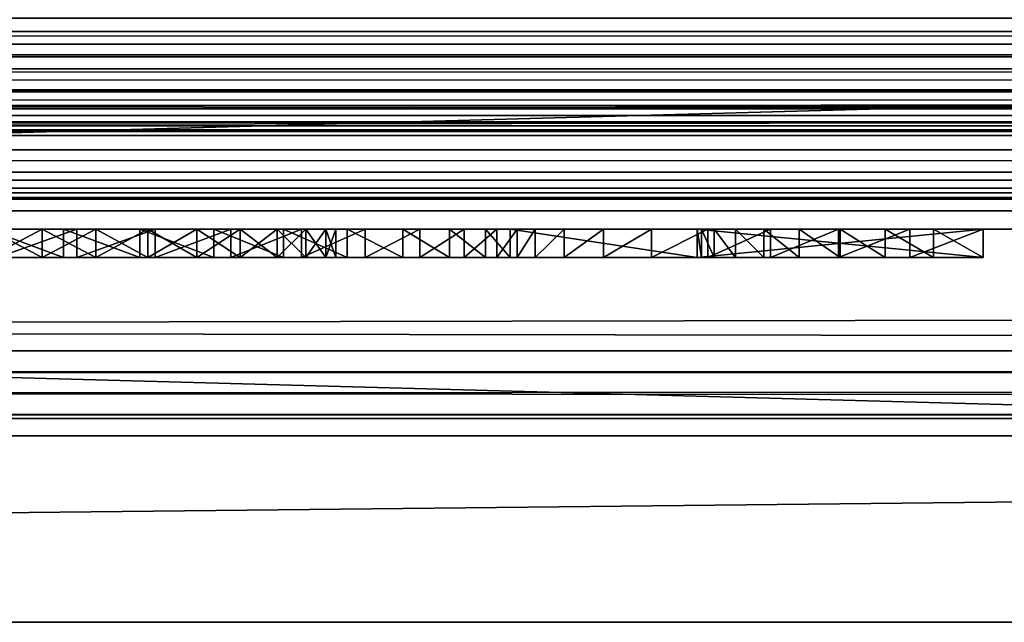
# Model space of a CAD drawing. Header units: inches. Extents: x -23.4 to 23.4, y -0.1 to 14.
# Tile 56 of 110: x 0.264 to 0.611, y -0.066 to 0.147. Entities that reach past the tile are written whole.
import ezdxf

# ---------------------------------------------------------------- set-up
doc = ezdxf.new("R2010")
doc.units = ezdxf.units.IN
doc.header["$LTSCALE"] = 65.185185
doc.header["$MEASUREMENT"] = 0
for name, color, linetype in [('131', 7, 'CONTINUOUS'), ('137', 7, 'CONTINUOUS'), ('149', 7, 'CONTINUOUS'), ('154', 7, 'CONTINUOUS'), ('206', 7, 'CONTINUOUS'), ('207', 7, 'CONTINUOUS'), ('208', 7, 'CONTINUOUS'), ('209', 7, 'CONTINUOUS'), ('210', 7, 'CONTINUOUS'), ('211', 7, 'CONTINUOUS'), ('287', 7, 'CONTINUOUS'), ('288', 7, 'CONTINUOUS'), ('289', 7, 'CONTINUOUS'), ('292', 7, 'CONTINUOUS'), ('293', 7, 'CONTINUOUS'), ('336', 7, 'CONTINUOUS'), ('337', 7, 'CONTINUOUS'), ('341', 7, 'CONTINUOUS'), ('411', 7, 'CONTINUOUS'), ('417', 7, 'CONTINUOUS'), ('419', 7, 'CONTINUOUS'), ('420', 7, 'CONTINUOUS'), ('421', 7, 'CONTINUOUS'), ('422', 7, 'CONTINUOUS'), ('423', 7, 'CONTINUOUS'), ('424', 7, 'CONTINUOUS'), ('425', 7, 'CONTINUOUS'), ('426', 7, 'CONTINUOUS'), ('427', 7, 'CONTINUOUS'), ('428', 7, 'CONTINUOUS'), ('429', 7, 'CONTINUOUS'), ('430', 7, 'CONTINUOUS')]:
    doc.layers.add(name, color=color, linetype=linetype)

msp = doc.modelspace()

# ---------------------------------------------------------------- linework, layer by layer
at = {"layer": '131', "color": 7, "linetype": 'Continuous'}
for points in [[(-22.3025, 0.08353, 14.48765), (-22.3025, 0.23139, 11.6664), (22.3025, 0.23139, 11.6664), (-22.3025, 0.08353, 14.48765)], [(22.3025, 0.08353, 14.48765), (-22.3025, 0.08353, 14.48765), (22.3025, 0.23139, 11.6664), (22.3025, 0.08353, 14.48765)]]:
    msp.add_3dface(points, dxfattribs=at)
at = {"layer": '137', "color": 7, "linetype": 'Continuous'}
for points in [[(22.3025, 0.14744, 14.555), (-22.3025, 0.14744, 14.555), (-22.3025, 0.13454, 14.55369), (22.3025, 0.14744, 14.555)], [(22.3025, 0.14744, 14.555), (-22.3025, 0.13454, 14.55369), (22.3025, 0.13454, 14.55369), (22.3025, 0.14744, 14.555)], [(-22.3025, 0.13454, 14.55369), (-22.3025, 0.12217, 14.5498), (22.3025, 0.13454, 14.55369), (-22.3025, 0.13454, 14.55369)], [(22.3025, 0.13454, 14.55369), (-22.3025, 0.12217, 14.5498), (22.3025, 0.12217, 14.5498), (22.3025, 0.13454, 14.55369)], [(-22.3025, 0.12217, 14.5498), (-22.3025, 0.11084, 14.5435), (22.3025, 0.12217, 14.5498), (-22.3025, 0.12217, 14.5498)], [(22.3025, 0.12217, 14.5498), (-22.3025, 0.11084, 14.5435), (22.3025, 0.11084, 14.5435), (22.3025, 0.12217, 14.5498)], [(-22.3025, 0.11084, 14.5435), (-22.3025, 0.10101, 14.53505), (22.3025, 0.11084, 14.5435), (-22.3025, 0.11084, 14.5435)], [(22.3025, 0.11084, 14.5435), (-22.3025, 0.10101, 14.53505), (22.3025, 0.10101, 14.53505), (22.3025, 0.11084, 14.5435)], [(-22.3025, 0.10101, 14.53505), (-22.3025, 0.09309, 14.52479), (22.3025, 0.10101, 14.53505), (-22.3025, 0.10101, 14.53505)], [(22.3025, 0.10101, 14.53505), (-22.3025, 0.09309, 14.52479), (22.3025, 0.09309, 14.52479), (22.3025, 0.10101, 14.53505)], [(-22.3025, 0.09309, 14.52479), (-22.3025, 0.08739, 14.51314), (22.3025, 0.09309, 14.52479), (-22.3025, 0.09309, 14.52479)], [(22.3025, 0.09309, 14.52479), (-22.3025, 0.08739, 14.51314), (22.3025, 0.08739, 14.51314), (22.3025, 0.09309, 14.52479)], [(-22.3025, 0.08739, 14.51314), (-22.3025, 0.08417, 14.5006), (22.3025, 0.08739, 14.51314), (-22.3025, 0.08739, 14.51314)], [(22.3025, 0.08739, 14.51314), (-22.3025, 0.08417, 14.5006), (22.3025, 0.08417, 14.5006), (22.3025, 0.08739, 14.51314)], [(-22.3025, 0.08353, 14.48765), (22.3025, 0.08353, 14.48765), (22.3025, 0.08417, 14.5006), (-22.3025, 0.08353, 14.48765)], [(-22.3025, 0.08417, 14.5006), (-22.3025, 0.08353, 14.48765), (22.3025, 0.08417, 14.5006), (-22.3025, 0.08417, 14.5006)]]:
    msp.add_3dface(points, dxfattribs=at)
at = {"layer": '149', "color": 7, "linetype": 'Continuous'}
for points in [[(22.3025, 0.1075, 14.48891), (22.3025, 0.25535, 11.66766), (-22.3025, 0.25535, 11.66766), (22.3025, 0.1075, 14.48891)], [(-22.3025, 0.1075, 14.48891), (22.3025, 0.1075, 14.48891), (-22.3025, 0.25535, 11.66766), (-22.3025, 0.1075, 14.48891)]]:
    msp.add_3dface(points, dxfattribs=at)
at = {"layer": '154', "color": 7, "linetype": 'Continuous'}
for points in [[(22.3025, 0.14744, 14.531), (22.3025, 0.13825, 14.52993), (-22.3025, 0.14744, 14.531), (22.3025, 0.14744, 14.531)], [(-22.3025, 0.14744, 14.531), (22.3025, 0.13825, 14.52993), (-22.3025, 0.13825, 14.52993), (-22.3025, 0.14744, 14.531)], [(22.3025, 0.13825, 14.52993), (22.3025, 0.12955, 14.52678), (-22.3025, 0.13825, 14.52993), (22.3025, 0.13825, 14.52993)], [(-22.3025, 0.13825, 14.52993), (22.3025, 0.12955, 14.52678), (-22.3025, 0.12955, 14.52678), (-22.3025, 0.13825, 14.52993)], [(22.3025, 0.12955, 14.52678), (22.3025, 0.12181, 14.52171), (-22.3025, 0.12955, 14.52678), (22.3025, 0.12955, 14.52678)], [(-22.3025, 0.12955, 14.52678), (22.3025, 0.12181, 14.52171), (-22.3025, 0.12181, 14.52171), (-22.3025, 0.12955, 14.52678)], [(22.3025, 0.12181, 14.52171), (22.3025, 0.11544, 14.51499), (-22.3025, 0.12181, 14.52171), (22.3025, 0.12181, 14.52171)], [(-22.3025, 0.12181, 14.52171), (22.3025, 0.11544, 14.51499), (-22.3025, 0.11544, 14.51499), (-22.3025, 0.12181, 14.52171)], [(22.3025, 0.11544, 14.51499), (22.3025, 0.11078, 14.507), (-22.3025, 0.11544, 14.51499), (22.3025, 0.11544, 14.51499)], [(-22.3025, 0.11544, 14.51499), (22.3025, 0.11078, 14.507), (-22.3025, 0.11078, 14.507), (-22.3025, 0.11544, 14.51499)], [(22.3025, 0.11078, 14.507), (22.3025, 0.10808, 14.49814), (-22.3025, 0.11078, 14.507), (22.3025, 0.11078, 14.507)], [(-22.3025, 0.11078, 14.507), (22.3025, 0.10808, 14.49814), (-22.3025, 0.10808, 14.49814), (-22.3025, 0.11078, 14.507)], [(22.3025, 0.10808, 14.49814), (22.3025, 0.1075, 14.48891), (-22.3025, 0.10808, 14.49814), (22.3025, 0.10808, 14.49814)], [(22.3025, 0.1075, 14.48891), (-22.3025, 0.1075, 14.48891), (-22.3025, 0.10808, 14.49814), (22.3025, 0.1075, 14.48891)]]:
    msp.add_3dface(points, dxfattribs=at)
at = {"layer": '206', "color": 7, "linetype": 'Continuous'}
for points in [[(23.1875, 0.03, 14.595), (23.1875, 2, 14.595), (-23.1875, 2, 14.595), (23.1875, 0.03, 14.595)], [(23.1875, 0.03, 14.595), (-23.1875, 2, 14.595), (-23.1875, 0.03, 14.595), (23.1875, 0.03, 14.595)]]:
    msp.add_3dface(points, dxfattribs=at)
at = {"layer": '207', "color": 7, "linetype": 'Continuous'}
for points in [[(-23.1875, 0.03, -0.03), (23.1875, 0.03, -0.03), (-23.226, 0.03, -0.75), (-23.1875, 0.03, -0.03)], [(-23.226, 0.03, -0.75), (23.1875, 0.03, -0.03), (23.226, 0.03, -0.75), (-23.226, 0.03, -0.75)], [(-23.1875, 0.03, 14.595), (-23.226, 0.03, 15.315), (23.226, 0.03, 15.315), (-23.1875, 0.03, 14.595)], [(23.1875, 0.03, 14.595), (-23.1875, 0.03, 14.595), (23.226, 0.03, 15.315), (23.1875, 0.03, 14.595)]]:
    msp.add_3dface(points, dxfattribs=at)
at = {"layer": '208', "color": 7, "linetype": 'Continuous'}
for points in [[(23.226, 0.03, 15.315), (-23.226, 0.03, 15.315), (23.226, 0.015, 15.315), (23.226, 0.03, 15.315)], [(-23.226, 0.03, 15.315), (-23.226, 0.015, 15.315), (23.226, 0, 15.315), (-23.226, 0.03, 15.315)], [(23.226, 0.015, 15.315), (-23.226, 0.03, 15.315), (23.226, 0, 15.315), (23.226, 0.015, 15.315)], [(-23.226, 0.015, 15.315), (-23.226, 0, 15.315), (23.226, 0, 15.315), (-23.226, 0.015, 15.315)]]:
    msp.add_3dface(points, dxfattribs=at)
at = {"layer": '209', "color": 7, "linetype": 'Continuous'}
for points in [[(23.226, 0, 15.315), (-23.226, 0, 15.315), (22.3225, 0, 14.565), (23.226, 0, 15.315)], [(-23.226, 0, 15.315), (-22.3225, 0, 14.565), (22.3225, 0, 14.565), (-23.226, 0, 15.315)], [(-23.226, 0, -0.75), (23.226, 0, -0.75), (-22.3225, 0), (-23.226, 0, -0.75)], [(-22.3225, 0), (23.226, 0, -0.75), (22.3225, 0), (-22.3225, 0)]]:
    msp.add_3dface(points, dxfattribs=at)
at = {"layer": '210', "color": 7, "linetype": 'Continuous'}
for points in [[(-23.226, 0.03, -0.75), (23.226, 0.03, -0.75), (-23.226, 0.015, -0.75), (-23.226, 0.03, -0.75)], [(23.226, 0.03, -0.75), (-23.226, 0, -0.75), (-23.226, 0.015, -0.75), (23.226, 0.03, -0.75)], [(-23.226, 0, -0.75), (23.226, 0.03, -0.75), (23.226, 0.015, -0.75), (-23.226, 0, -0.75)], [(23.226, 0, -0.75), (-23.226, 0, -0.75), (23.226, 0.015, -0.75), (23.226, 0, -0.75)]]:
    msp.add_3dface(points, dxfattribs=at)
at = {"layer": '211', "color": 7, "linetype": 'Continuous'}
for points in [[(23.1875, 2, -0.03), (23.1875, 0.03, -0.03), (-23.1875, 0.03, -0.03), (23.1875, 2, -0.03)], [(23.1875, 2, -0.03), (-23.1875, 0.03, -0.03), (-23.1875, 2, -0.03), (23.1875, 2, -0.03)]]:
    msp.add_3dface(points, dxfattribs=at)
at = {"layer": '287', "color": 7, "linetype": 'Continuous'}
for points in [[(-22.3225, 0), (22.3225, 0), (-22.3225, 0.073), (-22.3225, 0)], [(22.3225, 0), (22.3225, 0.073), (-22.3225, 0.073), (22.3225, 0)]]:
    msp.add_3dface(points, dxfattribs=at)
at = {"layer": '288', "color": 7, "linetype": 'Continuous'}
for points in [[(-22.3225, 0.073), (22.3225, 0.073), (-0.44745, 0.073, 0.3828), (-22.3225, 0.073)], [(22.3225, 0.073, 1.09836), (-22.3225, 0.073, 1.09836), (0.50301, 0.073, 0.86474), (22.3225, 0.073, 1.09836)], [(0.50301, 0.073, 0.86474), (-22.3225, 0.073, 1.09836), (0.43701, 0.073, 0.86474), (0.50301, 0.073, 0.86474)], [(0.43701, 0.073, 0.86474), (-22.3225, 0.073, 1.09836), (-0.534, 0.073, 0.82418), (0.43701, 0.073, 0.86474)], [(0.30636, 0.073, 0.71321), (0.43701, 0.073, 0.86474), (-0.534, 0.073, 0.82418), (0.30636, 0.073, 0.71321)], [(0.27943, 0.073, 0.71612), (0.30636, 0.073, 0.71321), (-0.534, 0.073, 0.82418), (0.27943, 0.073, 0.71612)], [(0.25238, 0.073, 0.71464), (0.27943, 0.073, 0.71612), (-0.534, 0.073, 0.82418), (0.25238, 0.073, 0.71464)], [(-0.44745, 0.073, 0.3828), (22.3225, 0.073), (-0.41994, 0.073, 0.38269), (-0.44745, 0.073, 0.3828)], [(22.3225, 0.073), (-0.11305, 0.073, 0.38242), (-0.41994, 0.073, 0.38269), (22.3225, 0.073)], [(-0.11305, 0.073, 0.38242), (22.3225, 0.073), (-0.08505, 0.073, 0.38326), (-0.11305, 0.073, 0.38242)], [(-0.08505, 0.073, 0.38326), (22.3225, 0.073), (0.28406, 0.073, 0.38242), (-0.08505, 0.073, 0.38326)], [(-0.05758, 0.073, 0.38876), (-0.08505, 0.073, 0.38326), (0.28406, 0.073, 0.38242), (-0.05758, 0.073, 0.38876)], [(0.25606, 0.073, 0.38326), (-0.05758, 0.073, 0.38876), (0.28406, 0.073, 0.38242), (0.25606, 0.073, 0.38326)], [(0.27184, 0.073, 0.65013), (0.25298, 0.073, 0.64775), (0.27184, 0.073, 0.44823), (0.27184, 0.073, 0.65013)], [(0.27184, 0.073, 0.44823), (0.25298, 0.073, 0.64775), (0.25298, 0.073, 0.45061), (0.27184, 0.073, 0.44823)], [(0.29081, 0.073, 0.64894), (0.27184, 0.073, 0.65013), (0.29081, 0.073, 0.44942), (0.29081, 0.073, 0.64894)], [(0.29081, 0.073, 0.44942), (0.27184, 0.073, 0.65013), (0.27184, 0.073, 0.44823), (0.29081, 0.073, 0.44942)], [(0.28406, 0.073, 0.38242), (22.3225, 0.073), (0.3118, 0.073, 0.38628), (0.28406, 0.073, 0.38242)], [(0.30922, 0.073, 0.64421), (0.29081, 0.073, 0.64894), (0.30922, 0.073, 0.45415), (0.30922, 0.073, 0.64421)], [(0.30922, 0.073, 0.45415), (0.29081, 0.073, 0.64894), (0.29081, 0.073, 0.44942), (0.30922, 0.073, 0.45415)], [(0.33247, 0.073, 0.70598), (0.43701, 0.073, 0.86474), (0.30636, 0.073, 0.71321), (0.33247, 0.073, 0.70598)], [(0.32642, 0.073, 0.63611), (0.30922, 0.073, 0.64421), (0.32642, 0.073, 0.46224), (0.32642, 0.073, 0.63611)], [(0.32642, 0.073, 0.46224), (0.30922, 0.073, 0.64421), (0.30922, 0.073, 0.45415), (0.32642, 0.073, 0.46224)], [(0.3118, 0.073, 0.38628), (22.3225, 0.073), (0.60401, 0.073, 0.38218), (0.3118, 0.073, 0.38628)], [(0.33851, 0.073, 0.39472), (0.3118, 0.073, 0.38628), (0.60401, 0.073, 0.38218), (0.33851, 0.073, 0.39472)], [(0.3418, 0.073, 0.62494), (0.32642, 0.073, 0.63611), (0.3418, 0.073, 0.47342), (0.3418, 0.073, 0.62494)], [(0.3418, 0.073, 0.47342), (0.32642, 0.073, 0.63611), (0.32642, 0.073, 0.46224), (0.3418, 0.073, 0.47342)], [(0.35706, 0.073, 0.69463), (0.43701, 0.073, 0.86474), (0.33247, 0.073, 0.70598), (0.35706, 0.073, 0.69463)], [(0.36343, 0.073, 0.40751), (0.33851, 0.073, 0.39472), (0.57818, 0.073, 0.38419), (0.36343, 0.073, 0.40751)], [(0.57818, 0.073, 0.38419), (0.33851, 0.073, 0.39472), (0.60401, 0.073, 0.38218), (0.57818, 0.073, 0.38419)], [(0.35481, 0.073, 0.61108), (0.3418, 0.073, 0.62494), (0.35481, 0.073, 0.48727), (0.35481, 0.073, 0.61108)], [(0.35481, 0.073, 0.48727), (0.3418, 0.073, 0.62494), (0.3418, 0.073, 0.47342), (0.35481, 0.073, 0.48727)], [(0.365, 0.073, 0.59503), (0.35481, 0.073, 0.61108), (0.365, 0.073, 0.50333), (0.365, 0.073, 0.59503)], [(0.365, 0.073, 0.50333), (0.35481, 0.073, 0.61108), (0.35481, 0.073, 0.48727), (0.365, 0.073, 0.50333)], [(0.37949, 0.073, 0.67945), (0.43701, 0.073, 0.86474), (0.35706, 0.073, 0.69463), (0.37949, 0.073, 0.67945)], [(0.38586, 0.073, 0.42428), (0.36343, 0.073, 0.40751), (0.57818, 0.073, 0.38419), (0.38586, 0.073, 0.42428)], [(0.372, 0.073, 0.57736), (0.365, 0.073, 0.59503), (0.372, 0.073, 0.521), (0.372, 0.073, 0.57736)], [(0.372, 0.073, 0.521), (0.365, 0.073, 0.59503), (0.365, 0.073, 0.50333), (0.372, 0.073, 0.521)], [(0.37556, 0.073, 0.55868), (0.372, 0.073, 0.57736), (0.37556, 0.073, 0.53967), (0.37556, 0.073, 0.55868)], [(0.37556, 0.073, 0.53967), (0.372, 0.073, 0.57736), (0.372, 0.073, 0.521), (0.37556, 0.073, 0.53967)], [(0.39918, 0.073, 0.66085), (0.43701, 0.073, 0.86474), (0.37949, 0.073, 0.67945), (0.39918, 0.073, 0.66085)], [(0.40518, 0.073, 0.44456), (0.38586, 0.073, 0.42428), (0.55297, 0.073, 0.39017), (0.40518, 0.073, 0.44456)], [(0.55297, 0.073, 0.39017), (0.38586, 0.073, 0.42428), (0.57818, 0.073, 0.38419), (0.55297, 0.073, 0.39017)], [(0.4156, 0.073, 0.63931), (0.43701, 0.073, 0.86474), (0.39918, 0.073, 0.66085), (0.4156, 0.073, 0.63931)], [(0.42083, 0.073, 0.46779), (0.40518, 0.073, 0.44456), (0.50682, 0.073, 0.41337), (0.42083, 0.073, 0.46779)], [(0.50682, 0.073, 0.41337), (0.40518, 0.073, 0.44456), (0.529, 0.073, 0.39997), (0.50682, 0.073, 0.41337)], [(0.529, 0.073, 0.39997), (0.40518, 0.073, 0.44456), (0.55297, 0.073, 0.39017), (0.529, 0.073, 0.39997)], [(0.42832, 0.073, 0.61539), (0.43701, 0.073, 0.86474), (0.4156, 0.073, 0.63931), (0.42832, 0.073, 0.61539)], [(0.43238, 0.073, 0.4933), (0.42083, 0.073, 0.46779), (0.46997, 0.073, 0.44957), (0.43238, 0.073, 0.4933)], [(0.46997, 0.073, 0.44957), (0.42083, 0.073, 0.46779), (0.48699, 0.073, 0.43004), (0.46997, 0.073, 0.44957)], [(0.48699, 0.073, 0.43004), (0.42083, 0.073, 0.46779), (0.50682, 0.073, 0.41337), (0.48699, 0.073, 0.43004)], [(0.43701, 0.073, 0.58974), (0.43701, 0.073, 0.86474), (0.42832, 0.073, 0.61539), (0.43701, 0.073, 0.58974)], [(0.43951, 0.073, 0.52039), (0.43238, 0.073, 0.4933), (0.44594, 0.073, 0.4953), (0.43951, 0.073, 0.52039)], [(0.44594, 0.073, 0.4953), (0.43238, 0.073, 0.4933), (0.45618, 0.073, 0.4715), (0.44594, 0.073, 0.4953)], [(0.45618, 0.073, 0.4715), (0.43238, 0.073, 0.4933), (0.46997, 0.073, 0.44957), (0.45618, 0.073, 0.4715)], [(22.3225, 0.073), (22.3225, 0.073, 1.09836), (0.50301, 0.073, 0.86474), (22.3225, 0.073)], [(0.60401, 0.073, 0.71618), (22.3225, 0.073), (0.50301, 0.073, 0.86474), (0.60401, 0.073, 0.71618)], [(0.58647, 0.073, 0.44971), (0.60401, 0.073, 0.44818), (0.50301, 0.073, 0.65018), (0.58647, 0.073, 0.44971)], [(0.50301, 0.073, 0.65018), (0.60401, 0.073, 0.44818), (0.60401, 0.073, 0.65018), (0.50301, 0.073, 0.65018)], [(0.56947, 0.073, 0.45427), (0.58647, 0.073, 0.44971), (0.50301, 0.073, 0.65018), (0.56947, 0.073, 0.45427)], [(0.55351, 0.073, 0.46171), (0.56947, 0.073, 0.45427), (0.50301, 0.073, 0.65018), (0.55351, 0.073, 0.46171)], [(0.53909, 0.073, 0.47181), (0.55351, 0.073, 0.46171), (0.50301, 0.073, 0.65018), (0.53909, 0.073, 0.47181)], [(0.52664, 0.073, 0.48426), (0.53909, 0.073, 0.47181), (0.50301, 0.073, 0.65018), (0.52664, 0.073, 0.48426)], [(0.51654, 0.073, 0.49868), (0.52664, 0.073, 0.48426), (0.50301, 0.073, 0.65018), (0.51654, 0.073, 0.49868)], [(0.5091, 0.073, 0.51463), (0.51654, 0.073, 0.49868), (0.50301, 0.073, 0.65018), (0.5091, 0.073, 0.51463)], [(0.50454, 0.073, 0.53164), (0.5091, 0.073, 0.51463), (0.50301, 0.073, 0.65018), (0.50454, 0.073, 0.53164)], [(0.50301, 0.073, 0.54918), (0.50454, 0.073, 0.53164), (0.50301, 0.073, 0.65018), (0.50301, 0.073, 0.54918)], [(0.50301, 0.073, 0.71618), (0.60401, 0.073, 0.71618), (0.50301, 0.073, 0.86474), (0.50301, 0.073, 0.71618)], [(0.60401, 0.073, 0.38218), (22.3225, 0.073), (0.60401, 0.073, 0.44818), (0.60401, 0.073, 0.38218)], [(0.60401, 0.073, 0.44818), (22.3225, 0.073), (0.60401, 0.073, 0.65018), (0.60401, 0.073, 0.44818)], [(0.60401, 0.073, 0.65018), (22.3225, 0.073), (0.60401, 0.073, 0.71618), (0.60401, 0.073, 0.65018)]]:
    msp.add_3dface(points, dxfattribs=at)
at = {"layer": '289', "color": 7, "linetype": 'Continuous'}
for points in [[(22.3225, 0.073, 1.09836), (-22.3225, 0.56101, 1.09836), (-22.3225, 0.073, 1.09836), (22.3225, 0.073, 1.09836)], [(-22.3225, 0.56101, 1.09836), (22.3225, 0.073, 1.09836), (-21.55, 0.56101, 1.09836), (-22.3225, 0.56101, 1.09836)], [(-21.55, 0.56101, 1.09836), (22.3225, 0.073, 1.09836), (-20.8, 0.56101, 1.09836), (-21.55, 0.56101, 1.09836)], [(-20.8, 0.56101, 1.09836), (22.3225, 0.073, 1.09836), (-19.625, 0.56101, 1.09836), (-20.8, 0.56101, 1.09836)], [(-19.625, 0.56101, 1.09836), (22.3225, 0.073, 1.09836), (-18.875, 0.56101, 1.09836), (-19.625, 0.56101, 1.09836)], [(-18.875, 0.56101, 1.09836), (22.3225, 0.073, 1.09836), (-17.7, 0.56101, 1.09836), (-18.875, 0.56101, 1.09836)], [(-17.7, 0.56101, 1.09836), (22.3225, 0.073, 1.09836), (-16.95, 0.56101, 1.09836), (-17.7, 0.56101, 1.09836)], [(-16.95, 0.56101, 1.09836), (22.3225, 0.073, 1.09836), (-15.775, 0.56101, 1.09836), (-16.95, 0.56101, 1.09836)], [(-15.775, 0.56101, 1.09836), (22.3225, 0.073, 1.09836), (-15.025, 0.56101, 1.09836), (-15.775, 0.56101, 1.09836)], [(-15.025, 0.56101, 1.09836), (22.3225, 0.073, 1.09836), (-13.85, 0.56101, 1.09836), (-15.025, 0.56101, 1.09836)], [(-13.85, 0.56101, 1.09836), (22.3225, 0.073, 1.09836), (-13.1, 0.56101, 1.09836), (-13.85, 0.56101, 1.09836)], [(-13.1, 0.56101, 1.09836), (22.3225, 0.073, 1.09836), (-11.925, 0.56101, 1.09836), (-13.1, 0.56101, 1.09836)], [(-11.925, 0.56101, 1.09836), (22.3225, 0.073, 1.09836), (-11.175, 0.56101, 1.09836), (-11.925, 0.56101, 1.09836)], [(-11.175, 0.56101, 1.09836), (22.3225, 0.073, 1.09836), (-10, 0.56101, 1.09836), (-11.175, 0.56101, 1.09836)], [(-10, 0.56101, 1.09836), (22.3225, 0.073, 1.09836), (-9.25, 0.56101, 1.09836), (-10, 0.56101, 1.09836)], [(-9.25, 0.56101, 1.09836), (22.3225, 0.073, 1.09836), (-8.075, 0.56101, 1.09836), (-9.25, 0.56101, 1.09836)], [(-8.075, 0.56101, 1.09836), (22.3225, 0.073, 1.09836), (-7.325, 0.56101, 1.09836), (-8.075, 0.56101, 1.09836)], [(-7.325, 0.56101, 1.09836), (22.3225, 0.073, 1.09836), (-6.15, 0.56101, 1.09836), (-7.325, 0.56101, 1.09836)], [(-6.15, 0.56101, 1.09836), (22.3225, 0.073, 1.09836), (-5.4, 0.56101, 1.09836), (-6.15, 0.56101, 1.09836)], [(-5.4, 0.56101, 1.09836), (22.3225, 0.073, 1.09836), (-4.225, 0.56101, 1.09836), (-5.4, 0.56101, 1.09836)], [(-4.225, 0.56101, 1.09836), (22.3225, 0.073, 1.09836), (-3.475, 0.56101, 1.09836), (-4.225, 0.56101, 1.09836)], [(-3.475, 0.56101, 1.09836), (22.3225, 0.073, 1.09836), (-2.3, 0.56101, 1.09836), (-3.475, 0.56101, 1.09836)], [(-2.3, 0.56101, 1.09836), (22.3225, 0.073, 1.09836), (-1.55, 0.56101, 1.09836), (-2.3, 0.56101, 1.09836)], [(-1.55, 0.56101, 1.09836), (22.3225, 0.073, 1.09836), (-0.375, 0.56101, 1.09836), (-1.55, 0.56101, 1.09836)], [(22.3225, 0.073, 1.09836), (0.375, 0.56101, 1.09836), (-0.375, 0.56101, 1.09836), (22.3225, 0.073, 1.09836)], [(0.375, 0.56101, 1.09836), (22.3225, 0.073, 1.09836), (1.55, 0.56101, 1.09836), (0.375, 0.56101, 1.09836)]]:
    msp.add_3dface(points, dxfattribs=at)
at = {"layer": '292', "color": 7, "linetype": 'Continuous'}
for points in [[(-22.3225, 0.07948, 14.565), (3.405, 0.12145, 13.76409), (10.13747, 0.13149, 13.57255), (-22.3225, 0.07948, 14.565)], [(10.13747, 0.13149, 13.57255), (10.16062, 0.13116, 13.57875), (-22.3225, 0.07948, 14.565), (10.13747, 0.13149, 13.57255)], [(10.16062, 0.13116, 13.57875), (10.1845, 0.13105, 13.58083), (-22.3225, 0.07948, 14.565), (10.16062, 0.13116, 13.57875)], [(15.8155, 0.13105, 13.58083), (22.3225, 0.07948, 14.565), (-22.3225, 0.07948, 14.565), (15.8155, 0.13105, 13.58083)], [(10.1845, 0.13105, 13.58083), (15.8155, 0.13105, 13.58083), (-22.3225, 0.07948, 14.565), (10.1845, 0.13105, 13.58083)], [(3.405, 0.12145, 13.76409), (-22.3225, 0.07948, 14.565), (-3.405, 0.12145, 13.76409), (3.405, 0.12145, 13.76409)]]:
    msp.add_3dface(points, dxfattribs=at)
at = {"layer": '293', "color": 7, "linetype": 'Continuous'}
for points in [[(22.3225, 0, 14.565), (-22.3225, 0, 14.565), (22.3225, 0.07948, 14.565), (22.3225, 0, 14.565)], [(22.3225, 0.07948, 14.565), (-22.3225, 0, 14.565), (-22.3225, 0.07948, 14.565), (22.3225, 0.07948, 14.565)]]:
    msp.add_3dface(points, dxfattribs=at)
at = {"layer": '336', "color": 7, "linetype": 'Continuous'}
for points in [[(3.405, 0.00617, 12.38116), (3.405, -0.06579, 13.75428), (-3.405, -0.06579, 13.75428), (3.405, 0.00617, 12.38116)], [(-3.405, 0.00617, 12.38116), (3.405, 0.00617, 12.38116), (-3.405, -0.06579, 13.75428), (-3.405, 0.00617, 12.38116)]]:
    msp.add_3dface(points, dxfattribs=at)
at = {"layer": '337', "color": 7, "linetype": 'Continuous'}
for points in [[(3.405, 0.19341, 12.39098), (3.405, 0.00617, 12.38116), (-3.405, 0.00617, 12.38116), (3.405, 0.19341, 12.39098)], [(-3.405, 0.19341, 12.39098), (3.405, 0.19341, 12.39098), (-3.405, 0.00617, 12.38116), (-3.405, 0.19341, 12.39098)]]:
    msp.add_3dface(points, dxfattribs=at)
at = {"layer": '341', "color": 7, "linetype": 'Continuous'}
for points in [[(3.405, -0.06579, 13.75428), (3.405, 0.12145, 13.76409), (-3.405, 0.12145, 13.76409), (3.405, -0.06579, 13.75428)], [(3.405, -0.06579, 13.75428), (-3.405, 0.12145, 13.76409), (-3.405, -0.06579, 13.75428), (3.405, -0.06579, 13.75428)]]:
    msp.add_3dface(points, dxfattribs=at)
at = {"layer": '411', "color": 7, "linetype": 'Continuous'}
for points in [[(0.27943, 0.063, 0.71612), (0.25238, 0.063, 0.71464), (0.27184, 0.063, 0.65013), (0.27943, 0.063, 0.71612)], [(0.27184, 0.063, 0.65013), (0.25238, 0.063, 0.71464), (0.25298, 0.063, 0.64775), (0.27184, 0.063, 0.65013)], [(0.25298, 0.063, 0.45061), (0.25606, 0.063, 0.38326), (0.27184, 0.063, 0.44823), (0.25298, 0.063, 0.45061)], [(0.25606, 0.063, 0.38326), (0.28406, 0.063, 0.38242), (0.27184, 0.063, 0.44823), (0.25606, 0.063, 0.38326)], [(0.29081, 0.063, 0.64894), (0.27943, 0.063, 0.71612), (0.27184, 0.063, 0.65013), (0.29081, 0.063, 0.64894)], [(0.27184, 0.063, 0.44823), (0.28406, 0.063, 0.38242), (0.29081, 0.063, 0.44942), (0.27184, 0.063, 0.44823)], [(0.30636, 0.063, 0.71321), (0.27943, 0.063, 0.71612), (0.29081, 0.063, 0.64894), (0.30636, 0.063, 0.71321)], [(0.28406, 0.063, 0.38242), (0.3118, 0.063, 0.38628), (0.29081, 0.063, 0.44942), (0.28406, 0.063, 0.38242)], [(0.30922, 0.063, 0.64421), (0.30636, 0.063, 0.71321), (0.29081, 0.063, 0.64894), (0.30922, 0.063, 0.64421)], [(0.29081, 0.063, 0.44942), (0.3118, 0.063, 0.38628), (0.30922, 0.063, 0.45415), (0.29081, 0.063, 0.44942)], [(0.33247, 0.063, 0.70598), (0.30636, 0.063, 0.71321), (0.32642, 0.063, 0.63611), (0.33247, 0.063, 0.70598)], [(0.32642, 0.063, 0.63611), (0.30636, 0.063, 0.71321), (0.30922, 0.063, 0.64421), (0.32642, 0.063, 0.63611)], [(0.30922, 0.063, 0.45415), (0.3118, 0.063, 0.38628), (0.32642, 0.063, 0.46224), (0.30922, 0.063, 0.45415)], [(0.3118, 0.063, 0.38628), (0.33851, 0.063, 0.39472), (0.32642, 0.063, 0.46224), (0.3118, 0.063, 0.38628)], [(0.3418, 0.063, 0.62494), (0.33247, 0.063, 0.70598), (0.32642, 0.063, 0.63611), (0.3418, 0.063, 0.62494)], [(0.32642, 0.063, 0.46224), (0.33851, 0.063, 0.39472), (0.3418, 0.063, 0.47342), (0.32642, 0.063, 0.46224)], [(0.35706, 0.063, 0.69463), (0.33247, 0.063, 0.70598), (0.35481, 0.063, 0.61108), (0.35706, 0.063, 0.69463)], [(0.35481, 0.063, 0.61108), (0.33247, 0.063, 0.70598), (0.3418, 0.063, 0.62494), (0.35481, 0.063, 0.61108)], [(0.33851, 0.063, 0.39472), (0.36343, 0.063, 0.40751), (0.3418, 0.063, 0.47342), (0.33851, 0.063, 0.39472)], [(0.3418, 0.063, 0.47342), (0.36343, 0.063, 0.40751), (0.35481, 0.063, 0.48727), (0.3418, 0.063, 0.47342)], [(0.365, 0.063, 0.59503), (0.35706, 0.063, 0.69463), (0.35481, 0.063, 0.61108), (0.365, 0.063, 0.59503)], [(0.35481, 0.063, 0.48727), (0.36343, 0.063, 0.40751), (0.365, 0.063, 0.50333), (0.35481, 0.063, 0.48727)], [(0.37949, 0.063, 0.67945), (0.35706, 0.063, 0.69463), (0.37556, 0.063, 0.55868), (0.37949, 0.063, 0.67945)], [(0.37556, 0.063, 0.55868), (0.35706, 0.063, 0.69463), (0.372, 0.063, 0.57736), (0.37556, 0.063, 0.55868)], [(0.372, 0.063, 0.57736), (0.35706, 0.063, 0.69463), (0.365, 0.063, 0.59503), (0.372, 0.063, 0.57736)], [(0.36343, 0.063, 0.40751), (0.38586, 0.063, 0.42428), (0.365, 0.063, 0.50333), (0.36343, 0.063, 0.40751)], [(0.365, 0.063, 0.50333), (0.38586, 0.063, 0.42428), (0.372, 0.063, 0.521), (0.365, 0.063, 0.50333)], [(0.372, 0.063, 0.521), (0.38586, 0.063, 0.42428), (0.37556, 0.063, 0.53967), (0.372, 0.063, 0.521)], [(0.38586, 0.063, 0.42428), (0.37949, 0.063, 0.67945), (0.37556, 0.063, 0.55868), (0.38586, 0.063, 0.42428)], [(0.37556, 0.063, 0.53967), (0.38586, 0.063, 0.42428), (0.37556, 0.063, 0.55868), (0.37556, 0.063, 0.53967)], [(0.39918, 0.063, 0.66085), (0.37949, 0.063, 0.67945), (0.38586, 0.063, 0.42428), (0.39918, 0.063, 0.66085)], [(0.40518, 0.063, 0.44456), (0.39918, 0.063, 0.66085), (0.38586, 0.063, 0.42428), (0.40518, 0.063, 0.44456)], [(0.4156, 0.063, 0.63931), (0.39918, 0.063, 0.66085), (0.40518, 0.063, 0.44456), (0.4156, 0.063, 0.63931)], [(0.42083, 0.063, 0.46779), (0.4156, 0.063, 0.63931), (0.40518, 0.063, 0.44456), (0.42083, 0.063, 0.46779)], [(0.42832, 0.063, 0.61539), (0.4156, 0.063, 0.63931), (0.42083, 0.063, 0.46779), (0.42832, 0.063, 0.61539)], [(0.43238, 0.063, 0.4933), (0.42832, 0.063, 0.61539), (0.42083, 0.063, 0.46779), (0.43238, 0.063, 0.4933)], [(0.43701, 0.063, 0.58974), (0.42832, 0.063, 0.61539), (0.43238, 0.063, 0.4933), (0.43701, 0.063, 0.58974)], [(0.43951, 0.063, 0.52039), (0.43701, 0.063, 0.58974), (0.43238, 0.063, 0.4933), (0.43951, 0.063, 0.52039)], [(0.43701, 0.063, 0.86474), (0.43701, 0.063, 0.58974), (0.43951, 0.063, 0.52039), (0.43701, 0.063, 0.86474)], [(0.50301, 0.063, 0.86474), (0.43701, 0.063, 0.86474), (0.50301, 0.063, 0.71618), (0.50301, 0.063, 0.86474)], [(0.50301, 0.063, 0.71618), (0.43701, 0.063, 0.86474), (0.50301, 0.063, 0.65018), (0.50301, 0.063, 0.71618)], [(0.50301, 0.063, 0.65018), (0.43701, 0.063, 0.86474), (0.50301, 0.063, 0.54918), (0.50301, 0.063, 0.65018)], [(0.50301, 0.063, 0.54918), (0.43701, 0.063, 0.86474), (0.48699, 0.063, 0.43004), (0.50301, 0.063, 0.54918)], [(0.48699, 0.063, 0.43004), (0.43701, 0.063, 0.86474), (0.46997, 0.063, 0.44957), (0.48699, 0.063, 0.43004)], [(0.46997, 0.063, 0.44957), (0.43701, 0.063, 0.86474), (0.45618, 0.063, 0.4715), (0.46997, 0.063, 0.44957)], [(0.45618, 0.063, 0.4715), (0.43701, 0.063, 0.86474), (0.44594, 0.063, 0.4953), (0.45618, 0.063, 0.4715)], [(0.44594, 0.063, 0.4953), (0.43701, 0.063, 0.86474), (0.43951, 0.063, 0.52039), (0.44594, 0.063, 0.4953)], [(0.50682, 0.063, 0.41337), (0.50301, 0.063, 0.54918), (0.48699, 0.063, 0.43004), (0.50682, 0.063, 0.41337)], [(0.60401, 0.063, 0.71618), (0.50301, 0.063, 0.71618), (0.60401, 0.063, 0.65018), (0.60401, 0.063, 0.71618)], [(0.60401, 0.063, 0.65018), (0.50301, 0.063, 0.71618), (0.50301, 0.063, 0.65018), (0.60401, 0.063, 0.65018)], [(0.50454, 0.063, 0.53164), (0.50301, 0.063, 0.54918), (0.50682, 0.063, 0.41337), (0.50454, 0.063, 0.53164)], [(0.5091, 0.063, 0.51463), (0.50454, 0.063, 0.53164), (0.50682, 0.063, 0.41337), (0.5091, 0.063, 0.51463)], [(0.529, 0.063, 0.39997), (0.5091, 0.063, 0.51463), (0.50682, 0.063, 0.41337), (0.529, 0.063, 0.39997)], [(0.51654, 0.063, 0.49868), (0.5091, 0.063, 0.51463), (0.529, 0.063, 0.39997), (0.51654, 0.063, 0.49868)], [(0.52664, 0.063, 0.48426), (0.51654, 0.063, 0.49868), (0.529, 0.063, 0.39997), (0.52664, 0.063, 0.48426)], [(0.53909, 0.063, 0.47181), (0.52664, 0.063, 0.48426), (0.529, 0.063, 0.39997), (0.53909, 0.063, 0.47181)], [(0.55297, 0.063, 0.39017), (0.53909, 0.063, 0.47181), (0.529, 0.063, 0.39997), (0.55297, 0.063, 0.39017)], [(0.55351, 0.063, 0.46171), (0.53909, 0.063, 0.47181), (0.55297, 0.063, 0.39017), (0.55351, 0.063, 0.46171)], [(0.57818, 0.063, 0.38419), (0.55351, 0.063, 0.46171), (0.55297, 0.063, 0.39017), (0.57818, 0.063, 0.38419)], [(0.56946, 0.063, 0.45427), (0.55351, 0.063, 0.46171), (0.57818, 0.063, 0.38419), (0.56946, 0.063, 0.45427)], [(0.58647, 0.063, 0.44971), (0.56946, 0.063, 0.45427), (0.57818, 0.063, 0.38419), (0.58647, 0.063, 0.44971)], [(0.60401, 0.063, 0.38218), (0.58647, 0.063, 0.44971), (0.57818, 0.063, 0.38419), (0.60401, 0.063, 0.38218)], [(0.60401, 0.063, 0.44818), (0.58647, 0.063, 0.44971), (0.60401, 0.063, 0.38218), (0.60401, 0.063, 0.44818)]]:
    msp.add_3dface(points, dxfattribs=at)
at = {"layer": '417', "color": 7, "linetype": 'Continuous'}
for points in [[(0.25298, 0.073, 0.64775), (0.27184, 0.073, 0.65013), (0.25298, 0.063, 0.64775), (0.25298, 0.073, 0.64775)], [(0.27184, 0.073, 0.65013), (0.27184, 0.063, 0.65013), (0.25298, 0.063, 0.64775), (0.27184, 0.073, 0.65013)], [(0.27184, 0.073, 0.44823), (0.25298, 0.073, 0.45061), (0.27184, 0.063, 0.44823), (0.27184, 0.073, 0.44823)], [(0.25298, 0.073, 0.45061), (0.25298, 0.063, 0.45061), (0.27184, 0.063, 0.44823), (0.25298, 0.073, 0.45061)], [(0.27184, 0.073, 0.65013), (0.29081, 0.073, 0.64894), (0.27184, 0.063, 0.65013), (0.27184, 0.073, 0.65013)], [(0.29081, 0.073, 0.64894), (0.29081, 0.063, 0.64894), (0.27184, 0.063, 0.65013), (0.29081, 0.073, 0.64894)], [(0.29081, 0.073, 0.44942), (0.27184, 0.073, 0.44823), (0.29081, 0.063, 0.44942), (0.29081, 0.073, 0.44942)], [(0.27184, 0.073, 0.44823), (0.27184, 0.063, 0.44823), (0.29081, 0.063, 0.44942), (0.27184, 0.073, 0.44823)], [(0.29081, 0.073, 0.64894), (0.30922, 0.073, 0.64421), (0.29081, 0.063, 0.64894), (0.29081, 0.073, 0.64894)], [(0.30922, 0.073, 0.64421), (0.30922, 0.063, 0.64421), (0.29081, 0.063, 0.64894), (0.30922, 0.073, 0.64421)], [(0.30922, 0.073, 0.45415), (0.29081, 0.073, 0.44942), (0.30922, 0.063, 0.45415), (0.30922, 0.073, 0.45415)], [(0.29081, 0.073, 0.44942), (0.29081, 0.063, 0.44942), (0.30922, 0.063, 0.45415), (0.29081, 0.073, 0.44942)], [(0.30922, 0.073, 0.64421), (0.32642, 0.073, 0.63611), (0.30922, 0.063, 0.64421), (0.30922, 0.073, 0.64421)], [(0.32642, 0.073, 0.63611), (0.32642, 0.063, 0.63611), (0.30922, 0.063, 0.64421), (0.32642, 0.073, 0.63611)], [(0.32642, 0.073, 0.46224), (0.30922, 0.073, 0.45415), (0.32642, 0.063, 0.46224), (0.32642, 0.073, 0.46224)], [(0.30922, 0.073, 0.45415), (0.30922, 0.063, 0.45415), (0.32642, 0.063, 0.46224), (0.30922, 0.073, 0.45415)], [(0.32642, 0.073, 0.63611), (0.3418, 0.073, 0.62494), (0.32642, 0.063, 0.63611), (0.32642, 0.073, 0.63611)], [(0.3418, 0.073, 0.62494), (0.3418, 0.063, 0.62494), (0.32642, 0.063, 0.63611), (0.3418, 0.073, 0.62494)], [(0.3418, 0.073, 0.47342), (0.32642, 0.073, 0.46224), (0.3418, 0.063, 0.47342), (0.3418, 0.073, 0.47342)], [(0.32642, 0.073, 0.46224), (0.32642, 0.063, 0.46224), (0.3418, 0.063, 0.47342), (0.32642, 0.073, 0.46224)], [(0.3418, 0.073, 0.62494), (0.35481, 0.073, 0.61108), (0.3418, 0.063, 0.62494), (0.3418, 0.073, 0.62494)], [(0.35481, 0.073, 0.61108), (0.35481, 0.063, 0.61108), (0.3418, 0.063, 0.62494), (0.35481, 0.073, 0.61108)], [(0.35481, 0.073, 0.48727), (0.3418, 0.073, 0.47342), (0.35481, 0.063, 0.48727), (0.35481, 0.073, 0.48727)], [(0.3418, 0.073, 0.47342), (0.3418, 0.063, 0.47342), (0.35481, 0.063, 0.48727), (0.3418, 0.073, 0.47342)], [(0.35481, 0.073, 0.61108), (0.365, 0.073, 0.59503), (0.35481, 0.063, 0.61108), (0.35481, 0.073, 0.61108)], [(0.365, 0.073, 0.59503), (0.365, 0.063, 0.59503), (0.35481, 0.063, 0.61108), (0.365, 0.073, 0.59503)], [(0.365, 0.073, 0.50333), (0.35481, 0.073, 0.48727), (0.365, 0.063, 0.50333), (0.365, 0.073, 0.50333)], [(0.35481, 0.073, 0.48727), (0.35481, 0.063, 0.48727), (0.365, 0.063, 0.50333), (0.35481, 0.073, 0.48727)], [(0.365, 0.073, 0.59503), (0.372, 0.073, 0.57736), (0.365, 0.063, 0.59503), (0.365, 0.073, 0.59503)], [(0.372, 0.073, 0.57736), (0.372, 0.063, 0.57736), (0.365, 0.063, 0.59503), (0.372, 0.073, 0.57736)], [(0.372, 0.073, 0.521), (0.365, 0.073, 0.50333), (0.372, 0.063, 0.521), (0.372, 0.073, 0.521)], [(0.365, 0.073, 0.50333), (0.365, 0.063, 0.50333), (0.372, 0.063, 0.521), (0.365, 0.073, 0.50333)], [(0.372, 0.073, 0.57736), (0.37556, 0.073, 0.55868), (0.372, 0.063, 0.57736), (0.372, 0.073, 0.57736)], [(0.37556, 0.073, 0.55868), (0.37556, 0.063, 0.55868), (0.372, 0.063, 0.57736), (0.37556, 0.073, 0.55868)], [(0.37556, 0.073, 0.53967), (0.372, 0.073, 0.521), (0.37556, 0.063, 0.53967), (0.37556, 0.073, 0.53967)], [(0.372, 0.073, 0.521), (0.372, 0.063, 0.521), (0.37556, 0.063, 0.53967), (0.372, 0.073, 0.521)], [(0.37556, 0.073, 0.55868), (0.37556, 0.073, 0.53967), (0.37556, 0.063, 0.55868), (0.37556, 0.073, 0.55868)], [(0.37556, 0.073, 0.53967), (0.37556, 0.063, 0.53967), (0.37556, 0.063, 0.55868), (0.37556, 0.073, 0.53967)]]:
    msp.add_3dface(points, dxfattribs=at)
at = {"layer": '419', "color": 7, "linetype": 'Continuous'}
for points in [[(0.25606, 0.073, 0.38326), (0.28406, 0.073, 0.38242), (0.25606, 0.063, 0.38326), (0.25606, 0.073, 0.38326)], [(0.28406, 0.073, 0.38242), (0.28406, 0.063, 0.38242), (0.25606, 0.063, 0.38326), (0.28406, 0.073, 0.38242)], [(0.28406, 0.073, 0.38242), (0.3118, 0.073, 0.38628), (0.28406, 0.063, 0.38242), (0.28406, 0.073, 0.38242)], [(0.3118, 0.073, 0.38628), (0.3118, 0.063, 0.38628), (0.28406, 0.063, 0.38242), (0.3118, 0.073, 0.38628)], [(0.3118, 0.073, 0.38628), (0.33851, 0.073, 0.39472), (0.3118, 0.063, 0.38628), (0.3118, 0.073, 0.38628)], [(0.33851, 0.073, 0.39472), (0.33851, 0.063, 0.39472), (0.3118, 0.063, 0.38628), (0.33851, 0.073, 0.39472)], [(0.33851, 0.073, 0.39472), (0.36343, 0.073, 0.40751), (0.33851, 0.063, 0.39472), (0.33851, 0.073, 0.39472)], [(0.36343, 0.073, 0.40751), (0.36343, 0.063, 0.40751), (0.33851, 0.063, 0.39472), (0.36343, 0.073, 0.40751)], [(0.36343, 0.073, 0.40751), (0.38586, 0.073, 0.42428), (0.36343, 0.063, 0.40751), (0.36343, 0.073, 0.40751)], [(0.38586, 0.073, 0.42428), (0.38586, 0.063, 0.42428), (0.36343, 0.063, 0.40751), (0.38586, 0.073, 0.42428)], [(0.38586, 0.073, 0.42428), (0.40518, 0.073, 0.44456), (0.38586, 0.063, 0.42428), (0.38586, 0.073, 0.42428)], [(0.40518, 0.073, 0.44456), (0.40518, 0.063, 0.44456), (0.38586, 0.063, 0.42428), (0.40518, 0.073, 0.44456)], [(0.40518, 0.073, 0.44456), (0.42083, 0.073, 0.46779), (0.40518, 0.063, 0.44456), (0.40518, 0.073, 0.44456)], [(0.42083, 0.073, 0.46779), (0.42083, 0.063, 0.46779), (0.40518, 0.063, 0.44456), (0.42083, 0.073, 0.46779)], [(0.42083, 0.073, 0.46779), (0.43238, 0.073, 0.4933), (0.42083, 0.063, 0.46779), (0.42083, 0.073, 0.46779)], [(0.43238, 0.073, 0.4933), (0.43238, 0.063, 0.4933), (0.42083, 0.063, 0.46779), (0.43238, 0.073, 0.4933)], [(0.43238, 0.073, 0.4933), (0.43951, 0.073, 0.52039), (0.43238, 0.063, 0.4933), (0.43238, 0.073, 0.4933)], [(0.43951, 0.073, 0.52039), (0.43951, 0.063, 0.52039), (0.43238, 0.063, 0.4933), (0.43951, 0.073, 0.52039)]]:
    msp.add_3dface(points, dxfattribs=at)
at = {"layer": '420', "color": 7, "linetype": 'Continuous'}
for points in [[(0.43951, 0.073, 0.52039), (0.44594, 0.073, 0.4953), (0.43951, 0.063, 0.52039), (0.43951, 0.073, 0.52039)], [(0.44594, 0.073, 0.4953), (0.44594, 0.063, 0.4953), (0.43951, 0.063, 0.52039), (0.44594, 0.073, 0.4953)], [(0.44594, 0.073, 0.4953), (0.45618, 0.073, 0.4715), (0.44594, 0.063, 0.4953), (0.44594, 0.073, 0.4953)], [(0.45618, 0.073, 0.4715), (0.45618, 0.063, 0.4715), (0.44594, 0.063, 0.4953), (0.45618, 0.073, 0.4715)], [(0.45618, 0.073, 0.4715), (0.46997, 0.073, 0.44957), (0.45618, 0.063, 0.4715), (0.45618, 0.073, 0.4715)], [(0.46997, 0.073, 0.44957), (0.46997, 0.063, 0.44957), (0.45618, 0.063, 0.4715), (0.46997, 0.073, 0.44957)], [(0.46997, 0.073, 0.44957), (0.48699, 0.073, 0.43004), (0.46997, 0.063, 0.44957), (0.46997, 0.073, 0.44957)], [(0.48699, 0.073, 0.43004), (0.48699, 0.063, 0.43004), (0.46997, 0.063, 0.44957), (0.48699, 0.073, 0.43004)], [(0.48699, 0.073, 0.43004), (0.50682, 0.073, 0.41337), (0.48699, 0.063, 0.43004), (0.48699, 0.073, 0.43004)], [(0.50682, 0.073, 0.41337), (0.50682, 0.063, 0.41337), (0.48699, 0.063, 0.43004), (0.50682, 0.073, 0.41337)], [(0.50682, 0.073, 0.41337), (0.529, 0.073, 0.39997), (0.50682, 0.063, 0.41337), (0.50682, 0.073, 0.41337)], [(0.529, 0.073, 0.39997), (0.529, 0.063, 0.39997), (0.50682, 0.063, 0.41337), (0.529, 0.073, 0.39997)], [(0.529, 0.073, 0.39997), (0.55297, 0.073, 0.39017), (0.529, 0.063, 0.39997), (0.529, 0.073, 0.39997)], [(0.55297, 0.073, 0.39017), (0.55297, 0.063, 0.39017), (0.529, 0.063, 0.39997), (0.55297, 0.073, 0.39017)], [(0.55297, 0.073, 0.39017), (0.57818, 0.073, 0.38419), (0.55297, 0.063, 0.39017), (0.55297, 0.073, 0.39017)], [(0.57818, 0.073, 0.38419), (0.57818, 0.063, 0.38419), (0.55297, 0.063, 0.39017), (0.57818, 0.073, 0.38419)], [(0.57818, 0.073, 0.38419), (0.60401, 0.073, 0.38218), (0.57818, 0.063, 0.38419), (0.57818, 0.073, 0.38419)], [(0.60401, 0.073, 0.38218), (0.60401, 0.063, 0.38218), (0.57818, 0.063, 0.38419), (0.60401, 0.073, 0.38218)]]:
    msp.add_3dface(points, dxfattribs=at)
at = {"layer": '421', "color": 7, "linetype": 'Continuous'}
for points in [[(0.60401, 0.073, 0.38218), (0.60401, 0.073, 0.44818), (0.60401, 0.063, 0.38218), (0.60401, 0.073, 0.38218)], [(0.60401, 0.073, 0.44818), (0.60401, 0.063, 0.44818), (0.60401, 0.063, 0.38218), (0.60401, 0.073, 0.44818)]]:
    msp.add_3dface(points, dxfattribs=at)
at = {"layer": '422', "color": 7, "linetype": 'Continuous'}
for points in [[(0.50454, 0.073, 0.53164), (0.50301, 0.073, 0.54918), (0.50454, 0.063, 0.53164), (0.50454, 0.073, 0.53164)], [(0.50301, 0.073, 0.54918), (0.50301, 0.063, 0.54918), (0.50454, 0.063, 0.53164), (0.50301, 0.073, 0.54918)], [(0.5091, 0.073, 0.51463), (0.50454, 0.073, 0.53164), (0.5091, 0.063, 0.51463), (0.5091, 0.073, 0.51463)], [(0.50454, 0.073, 0.53164), (0.50454, 0.063, 0.53164), (0.5091, 0.063, 0.51463), (0.50454, 0.073, 0.53164)], [(0.51654, 0.073, 0.49868), (0.5091, 0.073, 0.51463), (0.51654, 0.063, 0.49868), (0.51654, 0.073, 0.49868)], [(0.5091, 0.073, 0.51463), (0.5091, 0.063, 0.51463), (0.51654, 0.063, 0.49868), (0.5091, 0.073, 0.51463)], [(0.52664, 0.073, 0.48426), (0.51654, 0.073, 0.49868), (0.52664, 0.063, 0.48426), (0.52664, 0.073, 0.48426)], [(0.51654, 0.073, 0.49868), (0.51654, 0.063, 0.49868), (0.52664, 0.063, 0.48426), (0.51654, 0.073, 0.49868)], [(0.53909, 0.073, 0.47181), (0.52664, 0.073, 0.48426), (0.53909, 0.063, 0.47181), (0.53909, 0.073, 0.47181)], [(0.52664, 0.073, 0.48426), (0.52664, 0.063, 0.48426), (0.53909, 0.063, 0.47181), (0.52664, 0.073, 0.48426)], [(0.55351, 0.073, 0.46171), (0.53909, 0.073, 0.47181), (0.55351, 0.063, 0.46171), (0.55351, 0.073, 0.46171)], [(0.53909, 0.073, 0.47181), (0.53909, 0.063, 0.47181), (0.55351, 0.063, 0.46171), (0.53909, 0.073, 0.47181)], [(0.56947, 0.073, 0.45427), (0.55351, 0.073, 0.46171), (0.56946, 0.063, 0.45427), (0.56947, 0.073, 0.45427)], [(0.55351, 0.073, 0.46171), (0.55351, 0.063, 0.46171), (0.56946, 0.063, 0.45427), (0.55351, 0.073, 0.46171)], [(0.56947, 0.073, 0.45427), (0.56946, 0.063, 0.45427), (0.58647, 0.063, 0.44971), (0.56947, 0.073, 0.45427)], [(0.58647, 0.073, 0.44971), (0.56947, 0.073, 0.45427), (0.58647, 0.063, 0.44971), (0.58647, 0.073, 0.44971)], [(0.60401, 0.073, 0.44818), (0.58647, 0.073, 0.44971), (0.60401, 0.063, 0.44818), (0.60401, 0.073, 0.44818)], [(0.58647, 0.073, 0.44971), (0.58647, 0.063, 0.44971), (0.60401, 0.063, 0.44818), (0.58647, 0.073, 0.44971)]]:
    msp.add_3dface(points, dxfattribs=at)
at = {"layer": '423', "color": 7, "linetype": 'Continuous'}
for points in [[(0.50301, 0.073, 0.54918), (0.50301, 0.073, 0.65018), (0.50301, 0.063, 0.54918), (0.50301, 0.073, 0.54918)], [(0.50301, 0.073, 0.65018), (0.50301, 0.063, 0.65018), (0.50301, 0.063, 0.54918), (0.50301, 0.073, 0.65018)]]:
    msp.add_3dface(points, dxfattribs=at)
at = {"layer": '424', "color": 7, "linetype": 'Continuous'}
for points in [[(0.50301, 0.073, 0.65018), (0.60401, 0.073, 0.65018), (0.50301, 0.063, 0.65018), (0.50301, 0.073, 0.65018)], [(0.60401, 0.073, 0.65018), (0.60401, 0.063, 0.65018), (0.50301, 0.063, 0.65018), (0.60401, 0.073, 0.65018)]]:
    msp.add_3dface(points, dxfattribs=at)
at = {"layer": '425', "color": 7, "linetype": 'Continuous'}
for points in [[(0.60401, 0.073, 0.65018), (0.60401, 0.073, 0.71618), (0.60401, 0.063, 0.65018), (0.60401, 0.073, 0.65018)], [(0.60401, 0.073, 0.71618), (0.60401, 0.063, 0.71618), (0.60401, 0.063, 0.65018), (0.60401, 0.073, 0.71618)]]:
    msp.add_3dface(points, dxfattribs=at)
at = {"layer": '426', "color": 7, "linetype": 'Continuous'}
for points in [[(0.60401, 0.073, 0.71618), (0.50301, 0.073, 0.71618), (0.60401, 0.063, 0.71618), (0.60401, 0.073, 0.71618)], [(0.50301, 0.073, 0.71618), (0.50301, 0.063, 0.71618), (0.60401, 0.063, 0.71618), (0.50301, 0.073, 0.71618)]]:
    msp.add_3dface(points, dxfattribs=at)
at = {"layer": '427', "color": 7, "linetype": 'Continuous'}
for points in [[(0.50301, 0.073, 0.71618), (0.50301, 0.073, 0.86474), (0.50301, 0.063, 0.71618), (0.50301, 0.073, 0.71618)], [(0.50301, 0.073, 0.86474), (0.50301, 0.063, 0.86474), (0.50301, 0.063, 0.71618), (0.50301, 0.073, 0.86474)]]:
    msp.add_3dface(points, dxfattribs=at)
at = {"layer": '428', "color": 7, "linetype": 'Continuous'}
for points in [[(0.50301, 0.073, 0.86474), (0.43701, 0.073, 0.86474), (0.50301, 0.063, 0.86474), (0.50301, 0.073, 0.86474)], [(0.43701, 0.073, 0.86474), (0.43701, 0.063, 0.86474), (0.50301, 0.063, 0.86474), (0.43701, 0.073, 0.86474)]]:
    msp.add_3dface(points, dxfattribs=at)
at = {"layer": '429', "color": 7, "linetype": 'Continuous'}
for points in [[(0.43701, 0.073, 0.86474), (0.43701, 0.073, 0.58974), (0.43701, 0.063, 0.86474), (0.43701, 0.073, 0.86474)], [(0.43701, 0.073, 0.58974), (0.43701, 0.063, 0.58974), (0.43701, 0.063, 0.86474), (0.43701, 0.073, 0.58974)]]:
    msp.add_3dface(points, dxfattribs=at)
at = {"layer": '430', "color": 7, "linetype": 'Continuous'}
for points in [[(0.27943, 0.073, 0.71612), (0.25238, 0.073, 0.71464), (0.27943, 0.063, 0.71612), (0.27943, 0.073, 0.71612)], [(0.25238, 0.073, 0.71464), (0.25238, 0.063, 0.71464), (0.27943, 0.063, 0.71612), (0.25238, 0.073, 0.71464)], [(0.30636, 0.073, 0.71321), (0.27943, 0.073, 0.71612), (0.30636, 0.063, 0.71321), (0.30636, 0.073, 0.71321)], [(0.27943, 0.073, 0.71612), (0.27943, 0.063, 0.71612), (0.30636, 0.063, 0.71321), (0.27943, 0.073, 0.71612)], [(0.33247, 0.073, 0.70598), (0.30636, 0.073, 0.71321), (0.33247, 0.063, 0.70598), (0.33247, 0.073, 0.70598)], [(0.30636, 0.073, 0.71321), (0.30636, 0.063, 0.71321), (0.33247, 0.063, 0.70598), (0.30636, 0.073, 0.71321)], [(0.35706, 0.073, 0.69463), (0.33247, 0.073, 0.70598), (0.35706, 0.063, 0.69463), (0.35706, 0.073, 0.69463)], [(0.33247, 0.073, 0.70598), (0.33247, 0.063, 0.70598), (0.35706, 0.063, 0.69463), (0.33247, 0.073, 0.70598)], [(0.37949, 0.073, 0.67945), (0.35706, 0.073, 0.69463), (0.37949, 0.063, 0.67945), (0.37949, 0.073, 0.67945)], [(0.35706, 0.073, 0.69463), (0.35706, 0.063, 0.69463), (0.37949, 0.063, 0.67945), (0.35706, 0.073, 0.69463)], [(0.39918, 0.073, 0.66085), (0.37949, 0.073, 0.67945), (0.39918, 0.063, 0.66085), (0.39918, 0.073, 0.66085)], [(0.37949, 0.073, 0.67945), (0.37949, 0.063, 0.67945), (0.39918, 0.063, 0.66085), (0.37949, 0.073, 0.67945)], [(0.4156, 0.073, 0.63931), (0.39918, 0.073, 0.66085), (0.4156, 0.063, 0.63931), (0.4156, 0.073, 0.63931)], [(0.39918, 0.073, 0.66085), (0.39918, 0.063, 0.66085), (0.4156, 0.063, 0.63931), (0.39918, 0.073, 0.66085)], [(0.42832, 0.073, 0.61539), (0.4156, 0.073, 0.63931), (0.42832, 0.063, 0.61539), (0.42832, 0.073, 0.61539)], [(0.4156, 0.073, 0.63931), (0.4156, 0.063, 0.63931), (0.42832, 0.063, 0.61539), (0.4156, 0.073, 0.63931)], [(0.43701, 0.073, 0.58974), (0.42832, 0.073, 0.61539), (0.43701, 0.063, 0.58974), (0.43701, 0.073, 0.58974)], [(0.42832, 0.073, 0.61539), (0.42832, 0.063, 0.61539), (0.43701, 0.063, 0.58974), (0.42832, 0.073, 0.61539)]]:
    msp.add_3dface(points, dxfattribs=at)

doc.saveas('drawing.dxf')
